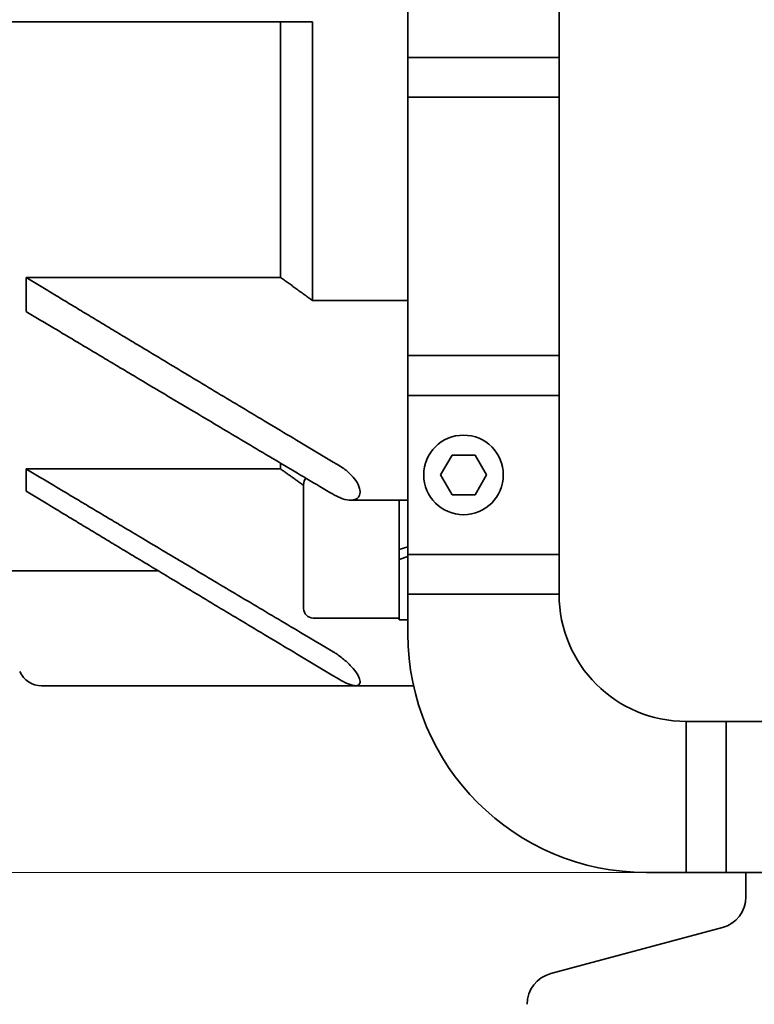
# Model space of a CAD drawing. Header units: millimetres. Extents: x -1136 to 1210, y -426 to 905.
# Tile 14 of 33: x -149 to -56, y 407 to 531. Entities that reach past the tile are written whole.
import ezdxf

# ---------------------------------------------------------------- set-up
doc = ezdxf.new("R2010")
doc.units = ezdxf.units.MM
doc.layers.get('0').update_dxf_attribs({"lineweight": 35})
doc.layers.add('尺寸线层', color=110, linetype='Continuous', lineweight=18)
doc.layers.add('粗实线层', color=7, linetype='Continuous', lineweight=35)
doc.styles.add('标准', font='txt', dxfattribs={"width": 0.667})
doc.dimstyles.new('标准', dxfattribs={"dimtxt": 4.5, "dimasz": 4, "dimexe": 2, "dimexo": 0, "dimgap": 1.2625, "dimtad": 1, "dimdec": 3, "dimdsep": 46, "dimtxsty": '标准', "dimblk": '_CAXARROW', "dimcen": 0, "dimdle": 8, "dimaunit": 1, "dimazin": 2, "dimtfac": 0.707107, "dimtdec": 3, "dimtix": 1, "dimtmove": 2, "dimatfit": 3, "dimfxl": 0, "dimfrac": 2, "dimtolj": 1, "dimarcsym": 0})

# ---------------------------------------------------------------- blocks, each defined once
blk = doc.blocks.new('*X11')
at = {"layer": '尺寸线层', "linetype": 'Continuous', "lineweight": 18}
for points in [[(-421.81, 310.92), (-413.81, 311.92), (-413.81, 309.92)], [(65.19, 310.92), (57.19, 311.92), (57.19, 309.92)]]:
    blk.add_hatch(color=0, dxfattribs=at).paths.add_polyline_path(points, flags=0)
at = {"layer": '尺寸线层', "color": 0, "linetype": 'Continuous'}
for p, q in [((-421.81, 509.28), (-421.81, 306.92)), ((65.19, 322.76), (65.19, 306.92))]:
    blk.add_line(p, q, dxfattribs=at)
at = {"layer": '尺寸线层', "color": 0, "linetype": 'Continuous', "lineweight": 18}
blk.add_line((-421.81, 310.92), (65.19, 310.92), dxfattribs=at)
at = {"layer": '尺寸线层', "color": 0, "insert": (-178.31, 316.82), "char_height": 9, "width": 23.4117, "attachment_point": 5, "line_spacing_factor": 0.689862, "style": '标准'}
blk.add_mtext('\\T1.1;487', dxfattribs=at)
blk = doc.blocks.new('_CAXARROW')
blk.add_hatch(color=0).paths.add_polyline_path([(0, 0), (-1, 0.125), (-1, -0.125)], flags=0)
blk = doc.blocks.new('*X12')
at = {"layer": '尺寸线层', "linetype": 'Continuous', "lineweight": 18}
for points in [[(-193.71, 648.28), (-192.71, 640.28), (-194.71, 640.28)], [(-193.71, 423.28), (-192.71, 431.28), (-194.71, 431.28)]]:
    blk.add_hatch(color=0, dxfattribs=at).paths.add_polyline_path(points, flags=0)
at = {"layer": '尺寸线层', "color": 0, "linetype": 'Continuous'}
for p, q in [((-64.81, 648.28), (-197.71, 648.28)), ((-64.81, 423.28), (-197.71, 423.28))]:
    blk.add_line(p, q, dxfattribs=at)
at = {"layer": '尺寸线层', "color": 0, "linetype": 'Continuous', "lineweight": 18}
blk.add_line((-193.71, 648.28), (-193.71, 423.28), dxfattribs=at)
at = {"layer": '尺寸线层', "color": 0, "insert": (-199.61, 539.28), "char_height": 9, "width": 23.4117, "attachment_point": 5, "rotation": 90, "line_spacing_factor": 0.689862, "style": '标准'}
blk.add_mtext('\\T1.1;225', dxfattribs=at)

msp = doc.modelspace()

# ---------------------------------------------------------------- linework, layer by layer
at = {"layer": '粗实线层'}
for p, q in [((-99.8137, 453.2778), (-99.8137, 618.2778)), ((-80.8137, 613.2778), (-80.8137, 458.2778)), ((-115.8137, 530.2778), (-115.8137, 498.1269)), ((-111.8137, 530.2778), (-111.8137, 495.2183)), ((-99.8137, 525.7778), (-80.8137, 525.7778)), ((-99.8137, 520.7778), (-80.8137, 520.7778)), ((-147.8137, 498.1269), (-147.8137, 493.8408)), ((-147.8137, 498.1269), (-115.8137, 498.1269)), ((-111.8137, 495.2183), (-99.8137, 495.2183)), ((-99.8137, 488.2778), (-80.8137, 488.2778)), ((-99.8137, 483.2778), (-80.8137, 483.2778)), ((-95.7005, 473.2778), (-94.2571, 475.7778)), ((-94.2571, 475.7778), (-91.3703, 475.7778)), ((-91.3703, 475.7778), (-89.9269, 473.2778)), ((-115.8137, 474.7617), (-115.8137, 474.0418)), ((-147.8137, 474.0418), (-147.8137, 471.2568)), ((-147.8137, 474.0418), (-115.8137, 474.0418)), ((-94.2571, 470.7778), (-95.7005, 473.2778)), ((-89.9269, 473.2778), (-91.3703, 470.7778)), ((-112.9137, 456.4778), (-112.9137, 472.0778)), ((-105.8137, 471.0602), (-105.8137, 471.1899)), ((-91.3703, 470.7778), (-94.2571, 470.7778)), ((-99.8137, 470.1123), (-107.0052, 470.1123)), ((-100.9137, 463.8906), (-100.9137, 470.1123)), ((-99.8137, 464.248), (-100.9137, 463.8906)), ((-100.9137, 462.6506), (-100.9137, 463.8906)), ((-99.8137, 463.2778), (-80.8137, 463.2778)), ((-100.9137, 462.6506), (-99.8137, 463.008)), ((-100.9137, 455.0778), (-100.9137, 462.6506)), ((-151.0045, 461.2057), (-131.1765, 461.2057)), ((-99.8137, 458.2778), (-80.8137, 458.2778)), ((-111.7137, 455.2778), (-100.9137, 455.2778)), ((-99.8137, 455.0778), (-100.9137, 455.0778)), ((-105.8137, 447.2219), (-105.8137, 447.318)), ((-145.8655, 446.7778), (-106.3898, 446.7778)), ((-99.1011, 446.7778), (-106.3898, 446.7778)), ((-64.8137, 423.2778), (-64.8137, 442.2778)), ((-64.8137, 442.2778), (155.1863, 442.2778)), ((-59.8137, 423.2778), (-59.8137, 442.2778)), ((-64.8137, 423.2778), (-69.8137, 423.2778)), ((160.1863, 423.2778), (-64.8137, 423.2778)), ((-57.3137, 420.2157), (-57.3137, 423.2778)), ((-60.2784, 416.352), (-81.849, 410.5722))]:
    msp.add_line(p, q, dxfattribs=at)
msp.add_circle((-92.8137, 473.2778), 5, dxfattribs=at)
for centre, radius, start, end in [((-111.7137, 472.0778), 1.2, 139.076284, 180), ((-64.8137, 458.2778), 16, 180, 270), ((-111.7137, 456.4778), 1.2, 180, 270), ((-69.8137, 453.2778), 30, 180, 270), ((-145.8655, 449.7778), 3, 204, 270), ((-61.3137, 420.2157), 4, 285, 360), ((-80.8137, 406.7085), 4, 105, 180)]:
    msp.add_arc(centre, radius, start, end, dxfattribs=at)
for points in [[(-111.8137, 530.2778), (-242.4812, 530.2778), (-366.8137, 530.2778)], [(-147.8137, 498.1269), (-131.602, 488.289), (-108.3376, 474.3801)], [(-115.8137, 498.1269), (-113.8656, 496.7083), (-111.8137, 495.2183)], [(-109.2213, 470.8446), (-131.8372, 484.2771), (-147.8137, 493.8408)], [(-147.8137, 474.0418), (-131.8372, 464.4781), (-109.2213, 451.0456)], [(-115.8137, 474.0418), (-114.3905, 473.0195), (-112.9137, 471.9599)], [(-108.3376, 447.51), (-131.602, 461.4189), (-147.8137, 471.2568)]]:
    msp.add_open_spline(points, degree=2, dxfattribs=at)
for points, knots in [([(-105.8137, 471.1899), (-105.8195, 471.3166), (-105.8422, 471.4507), (-105.9246, 471.75), (-105.9902, 471.9165), (-106.2348, 472.4112), (-106.4639, 472.7348), (-106.9975, 473.3585), (-107.3549, 473.6883), (-107.9289, 474.121), (-108.1347, 474.2588), (-108.3376, 474.3801)], [0, 0, 0, 0, 0.45873736, 0.45873736, 0.99755639, 0.99755639, 2.07519445, 2.07519445, 3.45570784, 3.45570784, 4.20089621, 4.20089621, 4.20089621, 4.20089621]), ([(-109.2213, 470.8446), (-109.0938, 470.7689), (-108.968, 470.6997), (-108.8457, 470.6371), (-108.4889, 470.4549), (-108.1005, 470.3002), (-107.3549, 470.1165), (-106.9975, 470.0873), (-106.4639, 470.1734), (-106.2348, 470.2655), (-105.9902, 470.5125), (-105.9246, 470.6126), (-105.8422, 470.8283), (-105.8195, 470.9394), (-105.8137, 471.0602)], [0, 0, 0, 0, 0.36226478, 0.36226478, 0.36226478, 1.41836255, 1.41836255, 2.47446032, 2.47446032, 3.29885736, 3.29885736, 3.71105587, 3.71105587, 4.06199162, 4.06199162, 4.06199162, 4.06199162]), ([(-105.8137, 447.318), (-105.8195, 447.4136), (-105.8422, 447.52), (-105.9246, 447.7671), (-105.9902, 447.9107), (-106.2348, 448.3525), (-106.4639, 448.6628), (-106.9975, 449.2886), (-107.3549, 449.6423), (-108.1005, 450.2858), (-108.4889, 450.5754), (-108.968, 450.8909), (-109.0938, 450.9699), (-109.2213, 451.0456)], [0, 0, 0, 0, 0.44677834, 0.44677834, 0.97155067, 0.97155067, 2.02109532, 2.02109532, 3.36561952, 3.36561952, 4.71014373, 4.71014373, 5.17134513, 5.17134513, 5.17134513, 5.17134513]), ([(-108.3376, 447.51), (-108.1347, 447.3887), (-107.9289, 447.2762), (-107.3549, 446.9966), (-106.9975, 446.8655), (-106.4639, 446.7655), (-106.2348, 446.7632), (-105.9902, 446.8707), (-105.9246, 446.9246), (-105.8422, 447.059), (-105.8195, 447.1343), (-105.8137, 447.2219)], [0, 0, 0, 0, 0.51687291, 0.51687291, 1.474416, 1.474416, 2.22188059, 2.22188059, 2.59561288, 2.59561288, 2.91379942, 2.91379942, 2.91379942, 2.91379942])]:
    msp.add_open_spline(points, degree=3, knots=knots, dxfattribs=at)

# ---------------------------------------------------------------- dimensions: what is measured, and where the dimension line sits
at = {"layer": '尺寸线层'}
dim = msp.add_linear_dim(base=(-193.7074, 423.2778), p1=(-64.8137, 648.2778), p2=(-64.8137, 423.2778), angle=270, dimstyle='标准', override={"dimscale": 2, "dimsah": 1, "dimtfill": 1, "dimtzin": 0}, dxfattribs=at)
dim.commit()
dim.dimension.update_dxf_attribs({"geometry": '*X12', "text_midpoint": (-199.6074, 539.2778), "dimtype": 160})
dim = msp.add_linear_dim(base=(65.1863, 310.923), p1=(-421.8137, 509.2778), p2=(65.1863, 322.762), dimstyle='标准', override={"dimscale": 2, "dimsah": 1, "dimtfill": 1, "dimtzin": 0}, dxfattribs=at)
dim.commit()
dim.dimension.update_dxf_attribs({"geometry": '*X11', "text_midpoint": (-178.3137, 316.823), "dimtype": 160})

doc.saveas('drawing.dxf')
